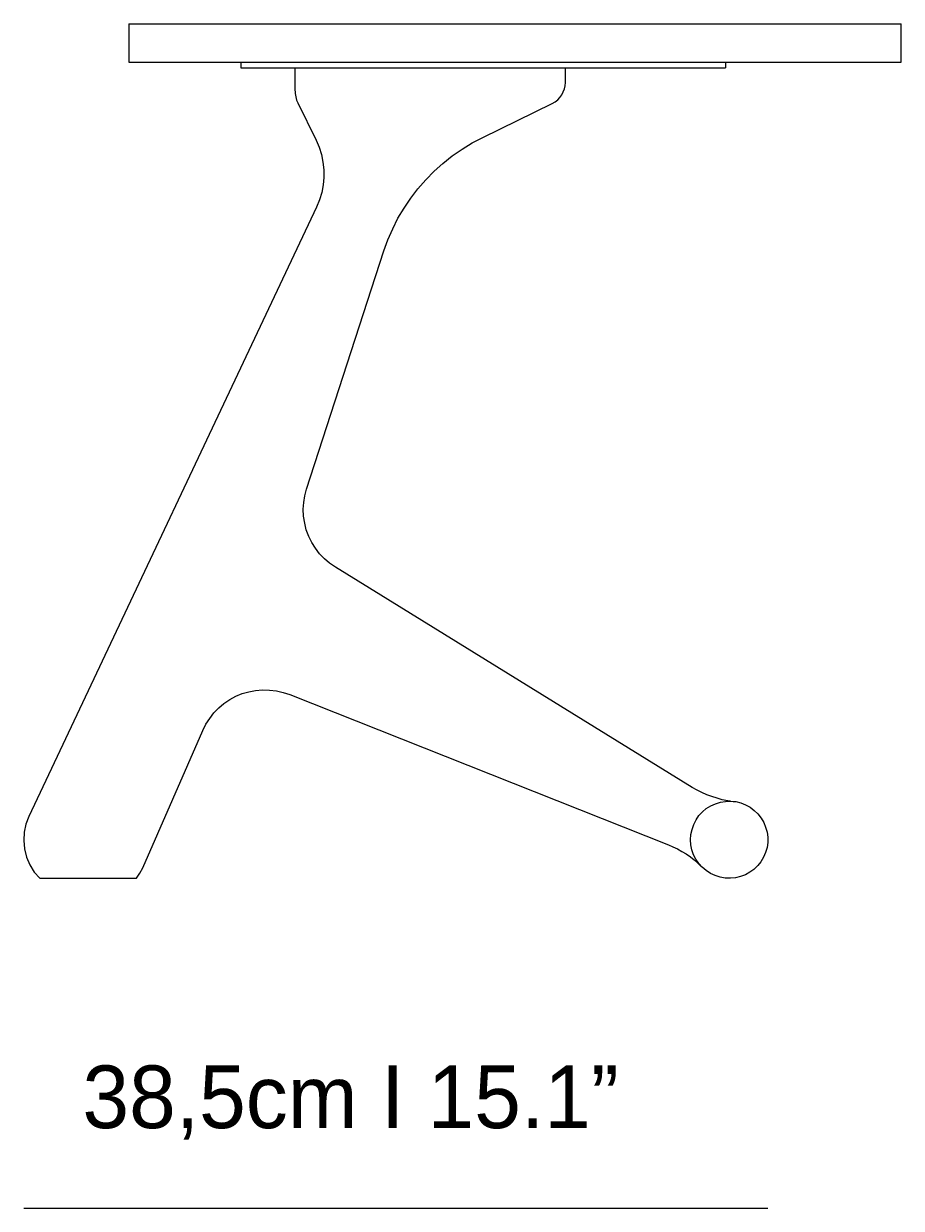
# Model space of a CAD drawing. Header units: millimetres. Extents: x 46 to 171, y -185 to -99.
# Tile 1 of 2: x 46 to 88, y -185 to -129. Entities that reach past the tile are written whole.
import ezdxf

# ---------------------------------------------------------------- set-up
doc = ezdxf.new("R2010")
doc.units = ezdxf.units.MM
doc.header["$MEASUREMENT"] = 0
doc.layers.add('Capa 1', color=7, linetype='Continuous', lineweight=0)

# ---------------------------------------------------------------- blocks, each defined once
blk = doc.blocks.new('Block_2')
at = {"layer": 'Capa 1', "color": 250, "lineweight": 9, "true_color": 0x1e1e1c}
for p, q in [((50.923, -128.642), (50.923, -130.485)), ((87.822, -130.485), (87.822, -128.642)), ((56.269, -130.485), (56.269, -130.758)), ((58.851, -130.758), (58.851, -131.827)), ((71.773, -131.452), (71.773, -130.758)), ((79.428, -130.485), (79.428, -130.758)), ((58.999, -132.43), (59.864, -134.204)), ((67.826, -134.079), (71.147, -132.453)), ((59.886, -137.412), (46.146, -166.542)), ((59.409, -150.891), (63.105, -139.505)), ((77.835, -165.166), (60.785, -154.633)), ((58.601, -160.718), (76.698, -167.896)), ((51.583, -168.999), (54.449, -162.436)), ((46.658, -169.5), (51.276, -169.5))]:
    blk.add_line(p, q, dxfattribs=at)
for points in [[(50.923, -128.642), (50.935, -128.642), (50.991, -128.642), (51.071, -128.642), (51.185, -128.642), (51.321, -128.642), (51.503, -128.642), (51.708, -128.642), (51.947, -128.642), (52.22, -128.642), (52.516, -128.642), (52.846, -128.642), (53.21, -128.642), (53.596, -128.642), (54.006, -128.642), (54.449, -128.642), (54.916, -128.642), (55.405, -128.642), (55.928, -128.642), (56.463, -128.642), (57.031, -128.642), (57.611, -128.642), (58.214, -128.642), (58.84, -128.642), (59.488, -128.642), (60.148, -128.642), (60.83, -128.642), (61.513, -128.642), (62.218, -128.642), (62.946, -128.642), (63.674, -128.642), (64.413, -128.642), (65.164, -128.642), (65.915, -128.642), (66.677, -128.642), (67.439, -128.642), (68.213, -128.642), (68.986, -128.642), (69.759, -128.642), (70.533, -128.642), (71.306, -128.642), (72.069, -128.642), (72.831, -128.642), (73.581, -128.642), (74.332, -128.642), (75.071, -128.642), (75.799, -128.642), (76.516, -128.642), (77.233, -128.642), (77.915, -128.642), (78.597, -128.642), (79.257, -128.642), (79.906, -128.642), (80.531, -128.642), (81.134, -128.642), (81.714, -128.642), (82.283, -128.642), (82.817, -128.642), (83.341, -128.642), (83.83, -128.642), (84.296, -128.642), (84.74, -128.642), (85.149, -128.642), (85.536, -128.642), (85.9, -128.642), (86.23, -128.642), (86.526, -128.642), (86.799, -128.642), (87.037, -128.642), (87.242, -128.642), (87.413, -128.642), (87.561, -128.642), (87.674, -128.642), (87.754, -128.642), (87.799, -128.642), (87.822, -128.642)], [(50.923, -130.485), (50.935, -130.485), (50.991, -130.485), (51.071, -130.485), (51.185, -130.485), (51.321, -130.485), (51.503, -130.485), (51.708, -130.485), (51.947, -130.485), (52.22, -130.485), (52.516, -130.485), (52.846, -130.485), (53.21, -130.485), (53.596, -130.485), (54.006, -130.485), (54.449, -130.485), (54.916, -130.485), (55.405, -130.485), (55.928, -130.485), (56.269, -130.485), (56.463, -130.485), (57.031, -130.485), (57.611, -130.485), (58.214, -130.485), (58.84, -130.485), (59.488, -130.485), (60.148, -130.485), (60.83, -130.485), (61.513, -130.485), (62.218, -130.485), (62.946, -130.485), (63.674, -130.485), (64.413, -130.485), (65.164, -130.485), (65.915, -130.485), (66.677, -130.485), (67.439, -130.485), (68.213, -130.485), (68.986, -130.485), (69.759, -130.485), (70.533, -130.485), (71.306, -130.485), (72.069, -130.485), (72.831, -130.485), (73.581, -130.485), (74.332, -130.485), (75.071, -130.485), (75.799, -130.485), (76.516, -130.485), (77.233, -130.485), (77.915, -130.485), (78.597, -130.485), (79.257, -130.485), (79.428, -130.485), (79.906, -130.485), (80.531, -130.485), (81.134, -130.485), (81.714, -130.485), (82.283, -130.485), (82.817, -130.485), (83.341, -130.485), (83.83, -130.485), (84.296, -130.485), (84.74, -130.485), (85.149, -130.485), (85.536, -130.485), (85.9, -130.485), (86.23, -130.485), (86.526, -130.485), (86.799, -130.485), (87.037, -130.485), (87.242, -130.485), (87.413, -130.485), (87.561, -130.485), (87.674, -130.485), (87.754, -130.485), (87.799, -130.485), (87.822, -130.485)], [(56.269, -130.758), (56.292, -130.758), (56.349, -130.758), (56.44, -130.758), (56.554, -130.758), (56.713, -130.758), (56.906, -130.758), (57.134, -130.758)], [(57.134, -130.758), (57.213, -130.758), (57.304, -130.758), (57.384, -130.758), (57.486, -130.758), (57.577, -130.758), (57.68, -130.758), (57.782, -130.758), (57.896, -130.758)], [(57.896, -130.758), (58.203, -130.758), (58.533, -130.758), (58.851, -130.758), (58.885, -130.758), (59.249, -130.758), (59.636, -130.758), (60.023, -130.758), (60.432, -130.758), (60.842, -130.758), (61.251, -130.758)], [(61.251, -130.758), (62.059, -130.758), (62.867, -130.758), (63.674, -130.758), (64.482, -130.758), (65.289, -130.758), (66.097, -130.758), (66.904, -130.758), (67.712, -130.758)], [(67.712, -130.758), (68.702, -130.758), (69.68, -130.758), (70.647, -130.758), (71.625, -130.758), (71.773, -130.758), (72.58, -130.758), (73.536, -130.758), (74.48, -130.758), (75.413, -130.758), (76.334, -130.758), (77.244, -130.758), (78.131, -130.758)], [(78.131, -130.758), (78.381, -130.758), (78.609, -130.758), (78.814, -130.758), (78.996, -130.758), (79.155, -130.758), (79.269, -130.758), (79.36, -130.758), (79.405, -130.758), (79.428, -130.758)], [(58.851, -131.827), (58.863, -131.907), (58.863, -131.986), (58.874, -132.055), (58.897, -132.134), (58.908, -132.214), (58.931, -132.293), (58.965, -132.362), (58.999, -132.43)], [(71.147, -132.453), (71.284, -132.373), (71.409, -132.282), (71.511, -132.168), (71.602, -132.043), (71.67, -131.907), (71.727, -131.759), (71.761, -131.611), (71.773, -131.452)], [(59.864, -134.204), (60.011, -134.546), (60.125, -134.898), (60.193, -135.262), (60.239, -135.626), (60.239, -135.99), (60.205, -136.354), (60.137, -136.718), (60.034, -137.071), (59.886, -137.412)], [(63.105, -139.505), (63.299, -138.97), (63.526, -138.447), (63.776, -137.947), (64.072, -137.458), (64.391, -136.98), (64.732, -136.536), (65.107, -136.104), (65.505, -135.694), (65.926, -135.319), (66.37, -134.967), (66.836, -134.637), (67.325, -134.341), (67.826, -134.079)], [(60.785, -154.633), (60.512, -154.44), (60.262, -154.235), (60.034, -153.985), (59.83, -153.723), (59.659, -153.45), (59.511, -153.154), (59.397, -152.836), (59.318, -152.517), (59.261, -152.188), (59.249, -151.858), (59.272, -151.528), (59.329, -151.209), (59.409, -150.891)], [(54.449, -162.436), (54.597, -162.14), (54.779, -161.856), (54.984, -161.594), (55.211, -161.355), (55.462, -161.151), (55.735, -160.957), (56.03, -160.798), (56.338, -160.673), (56.656, -160.582), (56.974, -160.525), (57.304, -160.491), (57.634, -160.502), (57.964, -160.536), (58.294, -160.616), (58.601, -160.718)], [(79.667, -165.814), (79.53, -165.792), (79.269, -165.746), (79.018, -165.678), (78.768, -165.598), (78.529, -165.507), (78.29, -165.405), (78.063, -165.291), (77.835, -165.166)], [(81.339, -168.271), (81.236, -168.499), (81.111, -168.715), (80.963, -168.897), (80.781, -169.079), (80.588, -169.215), (80.372, -169.34), (80.133, -169.42), (79.894, -169.477), (79.655, -169.5), (79.405, -169.5), (79.166, -169.454), (78.927, -169.374), (78.7, -169.272), (78.495, -169.136), (78.313, -168.976), (78.143, -168.794), (78.006, -168.59), (77.892, -168.374), (77.813, -168.135), (77.767, -167.896), (77.756, -167.657), (77.767, -167.407), (77.824, -167.168), (77.904, -166.929), (78.017, -166.713), (78.154, -166.508), (78.325, -166.326), (78.506, -166.167), (78.723, -166.042), (78.939, -165.939), (79.178, -165.86), (79.416, -165.826), (79.667, -165.814), (79.792, -165.826), (79.917, -165.837), (80.156, -165.894), (80.383, -165.985), (80.599, -166.11), (80.793, -166.258), (80.975, -166.428), (81.123, -166.622), (81.248, -166.838), (81.339, -167.065), (81.407, -167.304), (81.441, -167.543), (81.441, -167.793), (81.407, -168.032), (81.339, -168.271)], [(46.146, -166.542), (45.998, -166.918), (45.918, -167.304), (45.896, -167.702), (45.93, -168.101), (46.032, -168.487), (46.191, -168.863), (46.396, -169.204), (46.658, -169.5)], [(76.698, -167.896), (76.914, -167.998), (77.13, -168.101), (77.335, -168.214), (77.54, -168.339), (77.744, -168.476), (77.926, -168.624), (78.108, -168.783), (78.131, -168.806), (78.279, -168.954)], [(51.276, -169.5), (51.446, -169.261), (51.583, -168.999)]]:
    blk.add_lwpolyline(points, dxfattribs=at)
blk = doc.blocks.new('Block_0')
at = {"layer": 'Capa 1'}
blk.add_blockref('Block_2', (0, 0), dxfattribs=at)

msp = doc.modelspace()

# ---------------------------------------------------------------- linework, layer by layer
at = {"layer": 'Capa 1', "color": 251, "lineweight": 18, "true_color": 0x4b4a4b}
msp.add_open_spline([(45.894, -185.282), (45.894, -185.282), (81.443, -185.282), (81.443, -185.282)], degree=3, dxfattribs=at)

# ---------------------------------------------------------------- block references
at = {"layer": 'Capa 1'}
msp.add_blockref('Block_0', (0, 0), dxfattribs=at)

# ---------------------------------------------------------------- texts
at = {"layer": 'Capa 1', "insert": (47.587, -182.007), "char_height": 0.2, "attachment_point": 7}
msp.add_mtext('\\C250;\\c1907997;\\FLato-Light|b0|i0|c1;\\H2.997200;\\W1.000290; 38,5cm I 15.1” ', dxfattribs=at)

doc.saveas('drawing.dxf')
